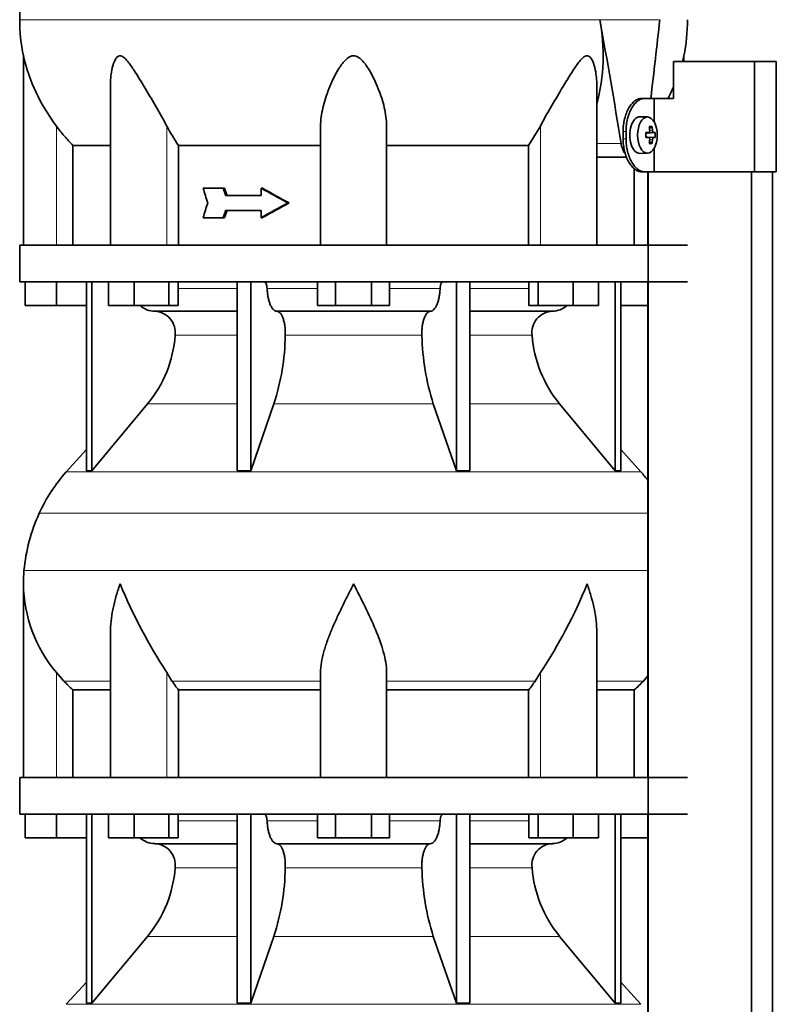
# Model space of a CAD drawing. Header units: millimetres. Extents: x 148 to 904, y -3418 to 2306.
# Tile 25 of 27: x 164 to 370, y 1501 to 1769. Entities that reach past the tile are written whole.
import ezdxf

# ---------------------------------------------------------------- set-up
doc = ezdxf.new("R2010")
doc.units = ezdxf.units.MM
for name, color, linetype in [('M5X8_UNI7687', 7, 'Continuous'), ('MID_134-16', 7, 'Continuous'), ('VSI134_DIFFUSORE', 7, 'Continuous'), ('VSI134_TERMINALE', 7, 'Continuous'), ('VSI134_TESTATA', 7, 'Continuous')]:
    doc.layers.add(name, color=color, linetype=linetype)

# ---------------------------------------------------------------- blocks, each defined once
blk = doc.blocks.new('SE')
at = {"layer": 'M5X8_UNI7687', "color": 7, "linetype": 'Continuous', "lineweight": 35}
for p, q in [((334.83, 1742.61), (332.74, 1742.68)), ((334.35, 1738.31), (335.15, 1738.4)), ((336.89, 1738.38), (334.67, 1738.22)), ((336, 1740.02), (335.33, 1739.48)), ((335.15, 1736.97), (334.35, 1737.06)), ((336.89, 1736.99), (334.67, 1737.15)), ((336, 1735.35), (335.33, 1735.89)), ((332.74, 1732.69), (334.83, 1732.75))]:
    blk.add_line(p, q, dxfattribs=at)
at = {"layer": 'M5X8_UNI7687', "color": 4, "linetype": 'Continuous', "lineweight": 9}
for p, q in [((334.35, 1738.31), (335.13, 1738.39)), ((336.45, 1738.39), (334.67, 1738.22)), ((335.39, 1738.82), (336.18, 1738.89)), ((335.13, 1736.97), (334.35, 1737.06)), ((334.67, 1737.15), (336.45, 1736.97)), ((336.18, 1736.48), (335.39, 1736.55))]:
    blk.add_line(p, q, dxfattribs=at)
at = {"layer": 'M5X8_UNI7687', "color": 7, "linetype": 'Continuous', "lineweight": 35}
blk.add_arc((327.65, 1737.68), 9.27, 355.7167, 4.2833, dxfattribs=at)
for centre, major_axis, ratio, start_param, end_param in [((332.69, 1737.68), (0, 5), 0.544639, 0, 3.159643), ((327.5, 1737.53), (9.97, 0.73), 0.047468, 0.695348, 0.809907), ((331.01, 1737.68), (0, -9.26), 0.361923, 1.49595, 1.645642), ((334.67, 1738.72), (-0.975, -0.099), 0.510424, 1.182652, 1.511361), ((329.34, 1734.62), (7.92, 4.79), 0.318449, 0.410036, 0.559729), ((327.58, 1737.68), (0, 10), 0.788011, 4.833518, 4.948078), ((327.41, 1737.68), (0, 10), 0.882948, 4.833518, 4.948078), ((327.5, 1737.53), (9.97, 0.73), 0.047468, 0.33853, 0.453089), ((334.67, 1736.65), (-0.975, 0.099), 0.510424, 4.771824, 5.100533), ((327.5, 1737.84), (9.97, -0.73), 0.047468, -0.809907, -0.695348), ((327.58, 1737.68), (0, -10), 0.788011, 1.335108, 1.449667), ((329.34, 1740.75), (7.92, -4.79), 0.318449, -0.559729, -0.410036), ((327.41, 1737.68), (0, -10), 0.882948, 1.335108, 1.449667), ((327.5, 1737.84), (9.97, -0.73), 0.047468, -0.453089, -0.33853)]:
    blk.add_ellipse(centre, major_axis=major_axis, ratio=ratio, start_param=start_param, end_param=end_param, dxfattribs=at)
blk.add_ellipse((334.78, 1737.68), major_axis=(0, -4.93), ratio=0.544639, dxfattribs=at)
for points in [[(335.13, 1738.39), (335.14, 1738.39), (335.17, 1738.4), (335.2, 1738.4), (335.22, 1738.42), (335.25, 1738.43), (335.28, 1738.45), (335.3, 1738.48), (335.32, 1738.51), (335.34, 1738.54), (335.36, 1738.58), (335.38, 1738.62), (335.39, 1738.66), (335.4, 1738.7), (335.4, 1738.75), (335.41, 1738.79), (335.41, 1738.84), (335.41, 1738.87), (335.4, 1738.89)], [(336.18, 1738.89), (336.18, 1738.87), (336.18, 1738.84), (336.19, 1738.79), (336.2, 1738.75), (336.21, 1738.7), (336.23, 1738.66), (336.24, 1738.62), (336.26, 1738.58), (336.28, 1738.54), (336.3, 1738.51), (336.32, 1738.48), (336.34, 1738.45), (336.36, 1738.43), (336.38, 1738.42), (336.4, 1738.4), (336.43, 1738.4), (336.44, 1738.39), (336.45, 1738.39)], [(335.4, 1736.48), (335.41, 1736.49), (335.41, 1736.53), (335.41, 1736.58), (335.4, 1736.62), (335.4, 1736.66), (335.39, 1736.71), (335.38, 1736.75), (335.36, 1736.79), (335.34, 1736.83), (335.32, 1736.86), (335.3, 1736.89), (335.28, 1736.92), (335.25, 1736.94), (335.22, 1736.95), (335.2, 1736.96), (335.17, 1736.97), (335.14, 1736.97), (335.13, 1736.97)], [(336.45, 1736.97), (336.44, 1736.97), (336.43, 1736.97), (336.4, 1736.96), (336.38, 1736.95), (336.36, 1736.94), (336.34, 1736.92), (336.32, 1736.89), (336.3, 1736.86), (336.28, 1736.83), (336.26, 1736.79), (336.24, 1736.75), (336.23, 1736.71), (336.21, 1736.66), (336.2, 1736.62), (336.19, 1736.58), (336.18, 1736.53), (336.18, 1736.49), (336.18, 1736.48)]]:
    blk.add_open_spline(points, degree=3, dxfattribs=at)
at = {"layer": 'MID_134-16', "color": 7, "linetype": 'Continuous', "lineweight": 35}
for p, q in [((334.88, 1727.68), (334.88, 1707.68)), ((334.95, 1727.68), (334.95, -608.82)), ((363.09, -608.82), (363.09, 1727.68)), ((368.89, -608.82), (368.89, 1727.68)), ((334.88, 1697.68), (334.88, 1562.68)), ((334.88, 1552.68), (334.88, 1417.68))]:
    blk.add_line(p, q, dxfattribs=at)
at = {"layer": 'VSI134_DIFFUSORE', "color": 7, "linetype": 'Continuous', "lineweight": 35}
for p, q in [((163.69, 1707.68), (345.69, 1707.68)), ((163.69, 1707.68), (163.69, 1697.68)), ((163.69, 1697.68), (345.69, 1697.68)), ((165.19, 1691.28), (165.19, 1697.68)), ((165.19, 1691.28), (165.19, 1697.68)), ((173.69, 1691.28), (173.69, 1697.68)), ((181.86, 1697.68), (181.86, 1646.23)), ((183.39, 1697.68), (183.39, 1646.23)), ((187.93, 1691.28), (187.93, 1697.68)), ((194.87, 1691.28), (194.87, 1697.68)), ((204.35, 1691.28), (204.35, 1697.68)), ((206.89, 1691.28), (206.89, 1697.68)), ((222.99, 1697.68), (222.99, 1646.23)), ((226.69, 1697.68), (226.69, 1646.23)), ((244.87, 1691.28), (244.87, 1697.68)), ((249.78, 1691.28), (249.78, 1697.68)), ((259.6, 1691.28), (259.6, 1697.68)), ((264.5, 1691.28), (264.5, 1697.68)), ((282.69, 1697.68), (282.69, 1646.23)), ((286.39, 1697.68), (286.39, 1646.23)), ((302.48, 1691.28), (302.48, 1697.68)), ((305.03, 1691.28), (305.03, 1697.68)), ((314.51, 1691.28), (314.51, 1697.68)), ((321.45, 1691.28), (321.45, 1697.68)), ((325.99, 1697.68), (325.99, 1646.23)), ((327.52, 1697.68), (327.52, 1646.23)), ((173.69, 1691.28), (165.19, 1691.28)), ((181.86, 1691.28), (173.69, 1691.28)), ((194.87, 1691.28), (187.93, 1691.28)), ((204.35, 1691.28), (194.87, 1691.28)), ((200.52, 1689.68), (222.99, 1689.68)), ((206.89, 1691.28), (204.35, 1691.28)), ((233.78, 1689.68), (275.6, 1689.68)), ((249.78, 1691.28), (244.87, 1691.28)), ((259.6, 1691.28), (249.78, 1691.28)), ((264.5, 1691.28), (259.6, 1691.28)), ((286.39, 1689.68), (308.86, 1689.68)), ((305.03, 1691.28), (302.48, 1691.28)), ((314.51, 1691.28), (305.03, 1691.28)), ((321.45, 1691.28), (314.51, 1691.28)), ((334.88, 1691.28), (327.52, 1691.28)), ((183.39, 1646.23), (198.55, 1664.44)), ((226.69, 1646.23), (232.97, 1664.44)), ((276.41, 1664.44), (282.69, 1646.23)), ((310.83, 1664.44), (325.99, 1646.23)), ((181.86, 1652), (176.39, 1645.93)), ((332.99, 1645.93), (327.52, 1652)), ((181.86, 1646.23), (183.39, 1646.23)), ((222.99, 1646.23), (226.69, 1646.23)), ((282.69, 1646.23), (286.39, 1646.23)), ((325.99, 1646.23), (327.52, 1646.23)), ((164.69, 1615.42), (164.69, 1562.68)), ((188.41, 1602.04), (188.41, 1562.68)), ((320.97, 1562.68), (320.97, 1602.04)), ((175.7, 1588.98), (173.69, 1591.28)), ((205.2, 1588.98), (203.78, 1591.28)), ((245.69, 1562.68), (245.69, 1591.28)), ((263.69, 1562.68), (263.69, 1591.28)), ((305.6, 1591.28), (304.18, 1588.98)), ((334.88, 1590.36), (333.68, 1588.98)), ((178.22, 1586.54), (188.41, 1586.54)), ((178.22, 1562.68), (178.22, 1586.54)), ((206.98, 1586.54), (245.69, 1586.54)), ((206.98, 1562.68), (206.98, 1586.54)), ((263.69, 1586.54), (302.4, 1586.54)), ((302.4, 1586.54), (302.4, 1562.68)), ((320.97, 1586.54), (331.16, 1586.54)), ((331.16, 1586.54), (331.16, 1562.68)), ((163.69, 1562.68), (345.69, 1562.68)), ((163.69, 1562.68), (163.69, 1552.68)), ((163.69, 1552.68), (345.69, 1552.68)), ((165.19, 1546.28), (165.19, 1552.68)), ((165.19, 1546.28), (165.19, 1552.68)), ((173.69, 1546.28), (173.69, 1552.68)), ((181.86, 1552.68), (181.86, 1501.23)), ((183.39, 1552.68), (183.39, 1501.23)), ((187.93, 1546.28), (187.93, 1552.68)), ((194.87, 1546.28), (194.87, 1552.68)), ((204.35, 1546.28), (204.35, 1552.68)), ((206.89, 1546.28), (206.89, 1552.68)), ((222.99, 1552.68), (222.99, 1501.23)), ((226.69, 1552.68), (226.69, 1501.23)), ((244.87, 1546.28), (244.87, 1552.68)), ((249.78, 1546.28), (249.78, 1552.68)), ((259.6, 1546.28), (259.6, 1552.68)), ((264.5, 1546.28), (264.5, 1552.68)), ((282.69, 1552.68), (282.69, 1501.23)), ((286.39, 1552.68), (286.39, 1501.23)), ((302.48, 1546.28), (302.48, 1552.68)), ((305.03, 1546.28), (305.03, 1552.68)), ((314.51, 1546.28), (314.51, 1552.68)), ((321.45, 1546.28), (321.45, 1552.68)), ((325.99, 1552.68), (325.99, 1501.23)), ((327.52, 1552.68), (327.52, 1501.23)), ((173.69, 1546.28), (165.19, 1546.28)), ((181.86, 1546.28), (173.69, 1546.28)), ((194.87, 1546.28), (187.93, 1546.28)), ((204.35, 1546.28), (194.87, 1546.28)), ((206.89, 1546.28), (204.35, 1546.28)), ((249.78, 1546.28), (244.87, 1546.28)), ((259.6, 1546.28), (249.78, 1546.28)), ((264.5, 1546.28), (259.6, 1546.28)), ((305.03, 1546.28), (302.48, 1546.28)), ((314.51, 1546.28), (305.03, 1546.28)), ((321.45, 1546.28), (314.51, 1546.28)), ((334.88, 1546.28), (327.52, 1546.28)), ((200.52, 1544.68), (222.99, 1544.68)), ((233.78, 1544.68), (275.6, 1544.68)), ((286.39, 1544.68), (308.86, 1544.68)), ((183.39, 1501.23), (198.55, 1519.44)), ((226.69, 1501.23), (232.97, 1519.44)), ((276.41, 1519.44), (282.69, 1501.23)), ((310.83, 1519.44), (325.99, 1501.23)), ((181.86, 1507), (176.39, 1500.93)), ((332.99, 1500.93), (327.52, 1507)), ((181.86, 1501.23), (183.39, 1501.23)), ((222.99, 1501.23), (226.69, 1501.23)), ((282.69, 1501.23), (286.39, 1501.23)), ((325.99, 1501.23), (327.52, 1501.23))]:
    blk.add_line(p, q, dxfattribs=at)
at = {"layer": 'VSI134_DIFFUSORE', "color": 4, "linetype": 'Continuous', "lineweight": 9}
for p, q in [((206.89, 1695.91), (222.99, 1695.91)), ((231.12, 1695.91), (244.87, 1695.91)), ((264.5, 1695.91), (278.26, 1695.91)), ((286.39, 1695.91), (302.48, 1695.91)), ((222.99, 1683.14), (206.06, 1683.14)), ((273.3, 1683.14), (236.08, 1683.14)), ((303.32, 1683.14), (286.39, 1683.14)), ((198.55, 1664.44), (222.99, 1664.44)), ((232.97, 1664.44), (276.41, 1664.44)), ((286.39, 1664.44), (310.83, 1664.44)), ((176.39, 1645.93), (332.99, 1645.93)), ((169.02, 1634.67), (334.88, 1634.67)), ((164.86, 1619.04), (334.88, 1619.04)), ((173.69, 1562.68), (173.69, 1591.28)), ((203.78, 1562.68), (203.78, 1591.28)), ((305.6, 1562.68), (305.6, 1591.28)), ((175.7, 1588.98), (188.41, 1588.98)), ((205.2, 1588.98), (245.69, 1588.98)), ((263.69, 1588.98), (304.18, 1588.98)), ((320.97, 1588.98), (333.68, 1588.98)), ((206.89, 1550.91), (222.99, 1550.91)), ((231.12, 1550.91), (244.87, 1550.91)), ((264.5, 1550.91), (278.26, 1550.91)), ((286.39, 1550.91), (302.48, 1550.91)), ((222.99, 1538.14), (206.06, 1538.14)), ((273.3, 1538.14), (236.08, 1538.14)), ((303.32, 1538.14), (286.39, 1538.14)), ((198.55, 1519.44), (222.99, 1519.44)), ((232.97, 1519.44), (276.41, 1519.44)), ((286.39, 1519.44), (310.83, 1519.44)), ((176.39, 1500.93), (332.99, 1500.93))]:
    blk.add_line(p, q, dxfattribs=at)
at = {"layer": 'VSI134_DIFFUSORE', "color": 7, "linetype": 'Continuous', "lineweight": 35}
for centre, radius, start, end in [((200.75, 1696.36), 6.68, 230.2819, 268.0094), ((200.23, 1683.82), 5.87, 353.3223, 87.2173), ((309.13, 1683.84), 5.85, 92.5772, 186.8833), ((308.62, 1696.37), 6.69, 272.0607, 309.722), ((172.76, 1685.66), 33.4, 320.5472, 355.6594), ((171.12, 1684.34), 64.97, 342.1602, 358.9354), ((339.77, 1684.59), 66.48, 181.2569, 197.6475), ((336.73, 1685.71), 33.51, 184.3996, 219.3938), ((209.09, 1616.48), 44, 138, 155.5912), ((300.29, 1616.48), 44, 38.1684, 42), ((213.64, 1614.42), 49, 155.5912, 174.5826), ((203.19, 1615.41), 38.5, 174.5826, 180.0016), ((203.34, 1616.08), 38.66, 180.9959, 219.9106), ((329.39, 1672.95), 149.83, 202.585, 213.0327), ((192.33, 1666.44), 135.94, 326.4322, 337.9502), ((238.34, 1611.22), 39.91, 213.8601, 218.2043), ((271.07, 1611.2), 39.88, 321.7938, 326.1418), ((200.75, 1551.36), 6.68, 230.2819, 268.0094), ((308.62, 1551.37), 6.69, 272.0607, 309.722), ((200.23, 1538.82), 5.87, 353.3223, 87.2173), ((309.13, 1538.84), 5.85, 92.5772, 186.8833), ((172.76, 1540.66), 33.4, 320.5472, 355.6594), ((171.12, 1539.34), 64.97, 342.1602, 358.9354), ((339.77, 1539.59), 66.48, 181.2569, 197.6475), ((336.73, 1540.71), 33.51, 184.3996, 219.3938)]:
    blk.add_arc(centre, radius, start, end, dxfattribs=at)
for points, knots in [([(230.36, 1697.68), (230.4, 1697.68), (230.45, 1697.67), (230.54, 1697.63), (230.59, 1697.6), (230.72, 1697.47), (230.8, 1697.34), (230.94, 1697.01), (230.99, 1696.82), (231.08, 1696.39), (231.11, 1696.15), (231.12, 1695.91)], [0, 0, 0, 0, 0.125, 0.125, 0.25, 0.25, 0.5, 0.5, 0.75, 0.75, 1, 1, 1, 1]), ([(278.26, 1695.91), (278.27, 1696.15), (278.3, 1696.38), (278.36, 1696.71), (278.39, 1696.81), (278.45, 1697), (278.48, 1697.09), (278.55, 1697.26), (278.59, 1697.33), (278.66, 1697.45), (278.71, 1697.51), (278.79, 1697.6), (278.84, 1697.63), (278.93, 1697.67), (278.98, 1697.68), (279.02, 1697.68)], [0, 0, 0, 0, 0.25, 0.25, 0.375, 0.375, 0.5, 0.5, 0.625, 0.625, 0.75, 0.75, 0.875, 0.875, 1, 1, 1, 1]), ([(233.78, 1689.68), (233.62, 1689.68), (233.46, 1689.72), (233.22, 1689.84), (233.14, 1689.89), (232.98, 1690), (232.9, 1690.07), (232.67, 1690.29), (232.53, 1690.48), (232.25, 1690.93), (232.12, 1691.18), (231.87, 1691.74), (231.76, 1692.06), (231.56, 1692.73), (231.47, 1693.09), (231.33, 1693.84), (231.26, 1694.24), (231.17, 1695.06), (231.14, 1695.48), (231.12, 1695.91)], [0, 0, 0, 0, 0.125, 0.125, 0.1875, 0.1875, 0.25, 0.25, 0.375, 0.375, 0.5, 0.5, 0.625, 0.625, 0.75, 0.75, 0.875, 0.875, 1, 1, 1, 1]), ([(278.26, 1695.91), (278.24, 1695.48), (278.21, 1695.06), (278.14, 1694.45), (278.11, 1694.25), (278.05, 1693.86), (278.02, 1693.66), (277.91, 1693.09), (277.82, 1692.74), (277.67, 1692.23), (277.62, 1692.07), (277.5, 1691.76), (277.45, 1691.61), (277.26, 1691.18), (277.13, 1690.93), (276.86, 1690.49), (276.71, 1690.3), (276.4, 1689.99), (276.25, 1689.88), (275.93, 1689.72), (275.76, 1689.68), (275.6, 1689.68)], [0, 0, 0, 0, 0.125, 0.125, 0.1875, 0.1875, 0.25, 0.25, 0.375, 0.375, 0.4375, 0.4375, 0.5, 0.5, 0.625, 0.625, 0.75, 0.75, 0.875, 0.875, 1, 1, 1, 1]), ([(233.78, 1689.68), (233.86, 1689.68), (233.94, 1689.67), (234.1, 1689.63), (234.18, 1689.6), (234.41, 1689.47), (234.56, 1689.34), (234.86, 1689.01), (234.99, 1688.8), (235.19, 1688.44), (235.25, 1688.31), (235.37, 1688.03), (235.43, 1687.88), (235.59, 1687.43), (235.68, 1687.09), (235.81, 1686.56), (235.84, 1686.37), (235.91, 1685.99), (235.94, 1685.8), (236.02, 1685.21), (236.05, 1684.8), (236.09, 1683.97), (236.09, 1683.55), (236.08, 1683.14)], [0, 0, 0, 0, 0.0625, 0.0625, 0.125, 0.125, 0.25, 0.25, 0.375, 0.375, 0.4375, 0.4375, 0.5, 0.5, 0.625, 0.625, 0.6875, 0.6875, 0.75, 0.75, 0.875, 0.875, 1, 1, 1, 1]), ([(273.3, 1683.14), (273.29, 1683.55), (273.29, 1683.97), (273.32, 1684.59), (273.33, 1684.79), (273.37, 1685.2), (273.39, 1685.4), (273.47, 1685.99), (273.53, 1686.37), (273.65, 1686.91), (273.7, 1687.08), (273.79, 1687.42), (273.9, 1687.74), (274.01, 1688.03), (274.13, 1688.31), (274.19, 1688.44), (274.39, 1688.8), (274.52, 1689.01), (274.82, 1689.34), (274.97, 1689.47), (275.28, 1689.64), (275.44, 1689.68), (275.6, 1689.68)], [0, 0, 0, 0, 0.125, 0.125, 0.1875, 0.1875, 0.25, 0.25, 0.375, 0.375, 0.4375, 0.4375, 0.5, 0.5625, 0.5625, 0.625, 0.625, 0.75, 0.75, 0.875, 0.875, 1, 1, 1, 1]), ([(191.05, 1615.41), (190.96, 1615.15), (190.86, 1614.89), (190.68, 1614.37), (190.6, 1614.1), (190.34, 1613.32), (190.18, 1612.8), (189.72, 1611.24), (189.46, 1610.21), (189.01, 1608.13), (188.82, 1607.09), (188.55, 1605.04), (188.47, 1604.02), (188.42, 1602.68), (188.41, 1602.36), (188.41, 1602.03)], [0, 0, 0, 0, 0.03125, 0.03125, 0.0625, 0.0625, 0.125, 0.125, 0.25, 0.25, 0.375, 0.375, 0.5, 0.5, 0.5400162, 0.5400162, 0.5400162, 0.5400162]), ([(254.69, 1615.41), (254.56, 1615.15), (254.42, 1614.89), (254.16, 1614.37), (254.03, 1614.1), (253.63, 1613.32), (253.36, 1612.8), (252.58, 1611.24), (252.06, 1610.21), (251.05, 1608.13), (250.55, 1607.09), (249.61, 1605.04), (249.15, 1604.02), (248.31, 1601.99), (247.91, 1600.99), (247.37, 1599.48), (247.2, 1598.98), (246.88, 1597.98), (246.73, 1597.48), (246.31, 1596), (246.09, 1595.03), (245.78, 1593.13), (245.69, 1592.2), (245.69, 1591.28)], [0, 0, 0, 0, 0.03125, 0.03125, 0.0625, 0.0625, 0.125, 0.125, 0.25, 0.25, 0.375, 0.375, 0.5, 0.5, 0.625, 0.625, 0.6875, 0.6875, 0.75, 0.75, 0.875, 0.875, 1, 1, 1, 1]), ([(263.69, 1591.28), (263.69, 1593.11), (263.34, 1595.01), (262.24, 1598.96), (261.5, 1600.98), (258.96, 1607.05), (256.8, 1611.26), (254.69, 1615.41)], [0, 0, 0, 0, 0.25, 0.25, 0.5, 0.5, 1, 1, 1, 1]), ([(320.97, 1602.03), (320.97, 1602.37), (320.96, 1602.71), (320.87, 1605.1), (320.59, 1607.14), (319.92, 1610.22), (319.65, 1611.25), (319.2, 1612.81), (319.04, 1613.32), (318.78, 1614.1), (318.65, 1614.5), (318.52, 1614.89), (318.42, 1615.15), (318.38, 1615.28), (318.33, 1615.41)], [0.4588627, 0.4588627, 0.4588627, 0.4588627, 0.5, 0.5, 0.75, 0.75, 0.875, 0.875, 0.9375, 0.9375, 0.96875, 0.984375, 0.984375, 1, 1, 1, 1]), ([(230.36, 1552.68), (230.4, 1552.68), (230.45, 1552.67), (230.54, 1552.63), (230.59, 1552.6), (230.72, 1552.47), (230.8, 1552.34), (230.94, 1552.01), (230.99, 1551.82), (231.08, 1551.39), (231.11, 1551.15), (231.12, 1550.91)], [0, 0, 0, 0, 0.125, 0.125, 0.25, 0.25, 0.5, 0.5, 0.75, 0.75, 1, 1, 1, 1]), ([(233.78, 1544.68), (233.62, 1544.68), (233.46, 1544.72), (233.22, 1544.84), (233.14, 1544.89), (232.98, 1545), (232.9, 1545.07), (232.67, 1545.29), (232.53, 1545.48), (232.25, 1545.93), (232.12, 1546.18), (231.87, 1546.74), (231.76, 1547.06), (231.56, 1547.73), (231.47, 1548.09), (231.33, 1548.84), (231.26, 1549.24), (231.17, 1550.06), (231.14, 1550.48), (231.12, 1550.91)], [0, 0, 0, 0, 0.125, 0.125, 0.1875, 0.1875, 0.25, 0.25, 0.375, 0.375, 0.5, 0.5, 0.625, 0.625, 0.75, 0.75, 0.875, 0.875, 1, 1, 1, 1]), ([(278.26, 1550.91), (278.24, 1550.48), (278.21, 1550.06), (278.14, 1549.45), (278.11, 1549.25), (278.05, 1548.86), (278.02, 1548.66), (277.91, 1548.09), (277.82, 1547.74), (277.67, 1547.23), (277.62, 1547.07), (277.5, 1546.76), (277.45, 1546.61), (277.26, 1546.18), (277.13, 1545.93), (276.86, 1545.49), (276.71, 1545.3), (276.4, 1544.99), (276.25, 1544.88), (275.93, 1544.72), (275.76, 1544.68), (275.6, 1544.68)], [0, 0, 0, 0, 0.125, 0.125, 0.1875, 0.1875, 0.25, 0.25, 0.375, 0.375, 0.4375, 0.4375, 0.5, 0.5, 0.625, 0.625, 0.75, 0.75, 0.875, 0.875, 1, 1, 1, 1]), ([(278.26, 1550.91), (278.27, 1551.15), (278.3, 1551.38), (278.36, 1551.71), (278.39, 1551.81), (278.45, 1552), (278.48, 1552.09), (278.55, 1552.26), (278.59, 1552.33), (278.66, 1552.45), (278.71, 1552.51), (278.79, 1552.6), (278.84, 1552.63), (278.93, 1552.67), (278.98, 1552.68), (279.02, 1552.68)], [0, 0, 0, 0, 0.25, 0.25, 0.375, 0.375, 0.5, 0.5, 0.625, 0.625, 0.75, 0.75, 0.875, 0.875, 1, 1, 1, 1]), ([(233.78, 1544.68), (233.86, 1544.68), (233.94, 1544.67), (234.1, 1544.63), (234.18, 1544.6), (234.41, 1544.47), (234.56, 1544.34), (234.86, 1544.01), (234.99, 1543.8), (235.19, 1543.44), (235.25, 1543.31), (235.37, 1543.03), (235.43, 1542.88), (235.59, 1542.43), (235.68, 1542.09), (235.81, 1541.56), (235.84, 1541.37), (235.91, 1540.99), (235.94, 1540.8), (236.02, 1540.21), (236.05, 1539.8), (236.09, 1538.97), (236.09, 1538.55), (236.08, 1538.14)], [0, 0, 0, 0, 0.0625, 0.0625, 0.125, 0.125, 0.25, 0.25, 0.375, 0.375, 0.4375, 0.4375, 0.5, 0.5, 0.625, 0.625, 0.6875, 0.6875, 0.75, 0.75, 0.875, 0.875, 1, 1, 1, 1]), ([(273.3, 1538.14), (273.29, 1538.55), (273.29, 1538.97), (273.32, 1539.59), (273.33, 1539.79), (273.37, 1540.2), (273.39, 1540.4), (273.47, 1540.99), (273.53, 1541.37), (273.65, 1541.91), (273.7, 1542.08), (273.79, 1542.42), (273.9, 1542.74), (274.01, 1543.03), (274.13, 1543.31), (274.19, 1543.44), (274.39, 1543.8), (274.52, 1544.01), (274.82, 1544.34), (274.97, 1544.47), (275.28, 1544.64), (275.44, 1544.68), (275.6, 1544.68)], [0, 0, 0, 0, 0.125, 0.125, 0.1875, 0.1875, 0.25, 0.25, 0.375, 0.375, 0.4375, 0.4375, 0.5, 0.5625, 0.5625, 0.625, 0.625, 0.75, 0.75, 0.875, 0.875, 1, 1, 1, 1])]:
    blk.add_open_spline(points, degree=3, knots=knots, dxfattribs=at)
for points in [[(178.22, 1586.54), (177.35, 1587.32), (176.51, 1588.14), (175.7, 1588.98)], [(333.68, 1588.98), (332.87, 1588.14), (332.03, 1587.32), (331.16, 1586.54)]]:
    blk.add_open_spline(points, degree=3, dxfattribs=at)
at = {"layer": 'VSI134_TERMINALE', "color": 7, "linetype": 'Continuous', "lineweight": 35}
for p, q in [((363.97, 1757.68), (341.88, 1757.68)), ((341.88, 1757.68), (341.88, 1747.68)), ((369.89, 1757.68), (363.97, 1757.68)), ((363.97, 1727.68), (363.97, 1757.68)), ((369.89, 1727.68), (369.89, 1757.68)), ((333.21, 1747.68), (334.01, 1747.68)), ((334.01, 1747.68), (336.57, 1747.68)), ((336.57, 1747.68), (341.88, 1747.68)), ((336.57, 1741.36), (336.57, 1747.68)), ((328.14, 1736.68), (328.14, 1738.68)), ((328.94, 1736.68), (328.94, 1738.68)), ((336.57, 1727.68), (336.57, 1734.01)), ((334.01, 1727.68), (333.21, 1727.68)), ((334.01, 1727.68), (336.57, 1727.68)), ((363.97, 1727.68), (336.57, 1727.68)), ((369.89, 1727.68), (363.97, 1727.68))]:
    blk.add_line(p, q, dxfattribs=at)
at = {"layer": 'VSI134_TERMINALE', "color": 4, "linetype": 'Continuous', "lineweight": 9}
for p, q in [((328.14, 1738.68), (328.94, 1738.68)), ((328.94, 1736.68), (328.14, 1736.68))]:
    blk.add_line(p, q, dxfattribs=at)
at = {"layer": 'VSI134_TERMINALE', "color": 7, "linetype": 'Continuous', "lineweight": 35}
for points in [[(328.14, 1738.68), (328.14, 1739.28), (328.18, 1739.86), (328.28, 1740.73), (328.32, 1741.01), (328.42, 1741.58), (328.48, 1741.86), (328.69, 1742.68), (328.85, 1743.19), (329.24, 1744.17), (329.46, 1744.64), (329.94, 1745.47), (330.2, 1745.84), (330.62, 1746.33), (330.76, 1746.48), (331.05, 1746.76), (331.35, 1747.01), (331.65, 1747.21), (331.96, 1747.38), (332.12, 1747.45), (332.59, 1747.63), (332.9, 1747.68), (333.21, 1747.68)], [(334.01, 1747.68), (333.7, 1747.68), (333.39, 1747.63), (332.93, 1747.46), (332.77, 1747.39), (332.46, 1747.21), (332.31, 1747.11), (331.85, 1746.78), (331.56, 1746.5), (331.01, 1745.85), (330.74, 1745.47), (330.26, 1744.64), (330.04, 1744.19), (329.75, 1743.45), (329.66, 1743.19), (329.49, 1742.67), (329.34, 1742.14), (329.23, 1741.59), (329.12, 1741.03), (329.08, 1740.74), (328.97, 1739.87), (328.94, 1739.28), (328.94, 1738.68)], [(333.21, 1727.68), (332.9, 1727.68), (332.59, 1727.74), (332.12, 1727.91), (331.97, 1727.98), (331.66, 1728.15), (331.51, 1728.25), (331.05, 1728.59), (330.76, 1728.87), (330.21, 1729.52), (329.94, 1729.9), (329.46, 1730.73), (329.24, 1731.18), (328.95, 1731.92), (328.86, 1732.17), (328.7, 1732.69), (328.55, 1733.22), (328.43, 1733.78), (328.32, 1734.34), (328.28, 1734.63), (328.18, 1735.5), (328.14, 1736.09), (328.14, 1736.68)], [(328.94, 1736.68), (328.94, 1736.09), (328.97, 1735.5), (329.08, 1734.64), (329.12, 1734.36), (329.22, 1733.79), (329.28, 1733.51), (329.49, 1732.69), (329.65, 1732.17), (330.03, 1731.2), (330.26, 1730.73), (330.74, 1729.9), (331, 1729.53), (331.42, 1729.04), (331.56, 1728.88), (331.85, 1728.61), (332.15, 1728.36), (332.45, 1728.16), (332.76, 1727.99), (332.92, 1727.92), (333.39, 1727.74), (333.7, 1727.68), (334.01, 1727.68)]]:
    blk.add_open_spline(points, degree=3, knots=[0, 0, 0, 0, 0.125, 0.125, 0.1875, 0.1875, 0.25, 0.25, 0.375, 0.375, 0.5, 0.5, 0.625, 0.625, 0.6875, 0.6875, 0.75, 0.8125, 0.8125, 0.875, 0.875, 1, 1, 1, 1], dxfattribs=at)
at = {"layer": 'VSI134_TESTATA', "color": 4, "linetype": 'Continuous', "lineweight": 9}
for p, q in [((163.69, 1769.1), (320.6, 1769.1)), ((321.78, 1769.1), (320.6, 1769.1)), ((173.69, 1707.68), (173.69, 1740.15)), ((203.78, 1707.68), (203.78, 1740.15)), ((305.6, 1707.68), (305.6, 1740.15)), ((320.97, 1735.39), (327.58, 1735.39))]:
    blk.add_line(p, q, dxfattribs=at)
at = {"layer": 'VSI134_TESTATA', "color": 7, "linetype": 'Continuous', "lineweight": 35}
for p, q in [((164.69, 1759.27), (164.69, 1707.68)), ((344.69, 1757.68), (344.69, 1759.27)), ((188.41, 1751.18), (188.41, 1707.68)), ((320.97, 1707.68), (320.97, 1751.2)), ((245.69, 1707.68), (245.69, 1740.15)), ((263.69, 1707.68), (263.69, 1740.15)), ((305.6, 1740.15), (302.4, 1734.87)), ((178.22, 1707.68), (178.22, 1734.87)), ((178.22, 1734.87), (188.41, 1734.87)), ((206.98, 1734.87), (245.69, 1734.87)), ((206.98, 1707.68), (206.98, 1734.87)), ((263.69, 1734.87), (302.4, 1734.87)), ((302.4, 1734.87), (302.4, 1707.68)), ((320.97, 1731.68), (329.07, 1731.68)), ((331.16, 1728.63), (331.16, 1707.68)), ((219.16, 1723.18), (213.68, 1723.18)), ((219.55, 1723.18), (219.16, 1723.18)), ((229.9, 1723.18), (229.52, 1723.18)), ((229.52, 1723.18), (229.52, 1721.18)), ((229.52, 1721.18), (219.81, 1721.18)), ((237.16, 1719.18), (236.77, 1719.18)), ((229.52, 1717.18), (219.81, 1717.18)), ((229.52, 1717.18), (229.52, 1715.18)), ((219.16, 1715.18), (213.68, 1715.18)), ((219.55, 1715.18), (219.16, 1715.18)), ((229.9, 1715.18), (229.52, 1715.18))]:
    blk.add_line(p, q, dxfattribs=at)
for centre, radius, start, end in [((212.55, 1769.1), 48.86, 180.0008, 191.614), ((271.79, 1759.35), 50.93, 344.9527, 11.0394), ((296.83, 1769.1), 48.86, 348.3836, 0.003), ((214.95, 1771.25), 51.67, 193.411, 217.0092), ((294.43, 1771.25), 51.67, 344.7868, 346.589), ((294.43, 1771.25), 51.67, 332.8473, 336.6989), ((246.61, 1762.49), 48.31, 207.5468, 214.8794)]:
    blk.add_arc(centre, radius, start, end, dxfattribs=at)
for centre, major_axis, ratio, start_param, end_param in [((254.69, 1713.02), (-52.11, 339.42), 0.219797, -1.538622, -1.438638), ((254.69, 1713.02), (52.11, 339.42), 0.219797, -1.434831, -1.371171), ((472.09, 1689.5), (-237.03, 601.65), 0.359605, 1.374595, 1.381187), ((478.04, 1706.1), (-242.55, 615.67), 0.359595, 1.402583, 1.4058), ((475.1, 1706.1), (-239.38, 607.63), 0.359584, 1.402231, 1.405491), ((254.69, 1725.85), (-77.73, 39.62), 0.163128, 1.3252, 1.422004), ((254.69, 1725.85), (-76.74, 39.11), 0.163128, 1.326035, 1.424113), ((472.09, 1748.87), (-237.03, -601.65), 0.359605, -1.381187, -1.374596), ((254.69, 1712.52), (-77.73, -39.62), 0.163128, -1.422004, -1.3252), ((254.69, 1712.52), (-76.74, -39.11), 0.163128, -1.424113, -1.326035), ((478.07, 1732.28), (-242.57, -615.71), 0.359617, -1.405787, -1.402569), ((475.11, 1732.27), (-239.38, -607.63), 0.359584, -1.405491, -1.402231)]:
    blk.add_ellipse(centre, major_axis=major_axis, ratio=ratio, start_param=start_param, end_param=end_param, dxfattribs=at)
for points, knots in [([(176.2, 1844.37), (175.14, 1842.08), (173.32, 1838.06), (170.52, 1831.21), (168.3, 1824.14), (166.71, 1816.87), (165.58, 1809.59), (164.66, 1800.94), (164.06, 1791.02), (163.79, 1779.72), (163.72, 1772.97), (163.7, 1769.1)], [0, 0, 0, 0, 0.089322, 0.185253, 0.282174, 0.378703, 0.474201, 0.568871, 0.716693, 0.863349, 1, 1, 1, 1]), ([(203.78, 1740.15), (202.92, 1741.79), (201.98, 1743.45), (200.01, 1746.85), (198.97, 1748.59), (196.91, 1752.04), (195.87, 1753.76), (194.23, 1756.27), (193.67, 1757.1), (192.76, 1758.2), (192.44, 1758.55), (191.74, 1759.1), (191.36, 1759.29), (190.64, 1759.25), (190.34, 1759.04), (189.85, 1758.46), (189.66, 1758.11), (189.17, 1757), (188.95, 1756.17), (188.53, 1753.99), (188.41, 1752.59), (188.41, 1751.18)], [0, 0, 0, 0, 0.125, 0.125, 0.25, 0.25, 0.375, 0.375, 0.4375, 0.4375, 0.46875, 0.46875, 0.5, 0.5, 0.53125, 0.53125, 0.5625, 0.5625, 0.625, 0.625, 0.7273169, 0.7273169, 0.7273169, 0.7273169]), ([(263.69, 1740.15), (263.69, 1741.79), (263.45, 1743.45), (262.66, 1746.85), (262.1, 1748.59), (260.73, 1752.04), (259.92, 1753.76), (258.41, 1756.27), (257.85, 1757.1), (256.85, 1758.2), (256.49, 1758.55), (255.63, 1759.1), (255.14, 1759.29), (254.11, 1759.25), (253.63, 1759.04), (252.8, 1758.46), (252.44, 1758.11), (251.46, 1757), (250.91, 1756.17), (249.42, 1753.69), (248.62, 1751.97), (247.25, 1748.51), (246.71, 1746.81), (245.93, 1743.45), (245.69, 1741.77), (245.69, 1740.15)], [0, 0, 0, 0, 0.125, 0.125, 0.25, 0.25, 0.375, 0.375, 0.4375, 0.4375, 0.46875, 0.46875, 0.5, 0.5, 0.53125, 0.53125, 0.5625, 0.5625, 0.625, 0.625, 0.75, 0.75, 0.875, 0.875, 1, 1, 1, 1]), ([(320.97, 1751.2), (320.97, 1752.63), (320.85, 1754.04), (320.4, 1756.27), (320.18, 1757.1), (319.68, 1758.2), (319.48, 1758.55), (318.97, 1759.1), (318.65, 1759.29), (317.92, 1759.25), (317.54, 1759.04), (316.86, 1758.46), (316.54, 1758.11), (315.64, 1757), (315.08, 1756.17), (313.46, 1753.69), (312.43, 1751.97), (310.36, 1748.51), (309.35, 1746.81), (307.4, 1743.45), (306.45, 1741.77), (305.6, 1740.15)], [0.2714859, 0.2714859, 0.2714859, 0.2714859, 0.375, 0.375, 0.4375, 0.4375, 0.46875, 0.46875, 0.5, 0.5, 0.53125, 0.53125, 0.5625, 0.5625, 0.625, 0.625, 0.75, 0.75, 0.875, 0.875, 1, 1, 1, 1]), ([(178.22, 1734.87), (177.4, 1735.7), (176.61, 1736.56), (175.1, 1738.32), (174.38, 1739.23), (173.69, 1740.15)], [0, 0, 0, 0, 0.5, 0.5, 1, 1, 1, 1]), ([(328.78, 1732.54), (328.73, 1732.6), (328.68, 1732.65), (328.51, 1732.88), (328.39, 1733.07), (328.17, 1733.46), (328.07, 1733.68), (327.89, 1734.13), (327.81, 1734.37), (327.68, 1734.87), (327.62, 1735.12), (327.58, 1735.39)], [0.4540655, 0.4540655, 0.4540655, 0.4540655, 0.5, 0.5, 0.625, 0.625, 0.75, 0.75, 0.875, 0.875, 1, 1, 1, 1])]:
    blk.add_open_spline(points, degree=3, knots=knots, dxfattribs=at)
at = {"layer": 'VSI134_TESTATA', "color": 4, "linetype": 'Continuous', "lineweight": 9}
blk.add_rational_spline([(320.6, 1769.1), (327.97, 1769.11), (333.88, 1769.11), (338.15, 1769.11)], [1, 0.989771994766, 0.989771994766, 1], degree=3, dxfattribs=at)

msp = doc.modelspace()

# ---------------------------------------------------------------- block references
msp.add_blockref('SE', (0, 0))

doc.saveas('drawing.dxf')
